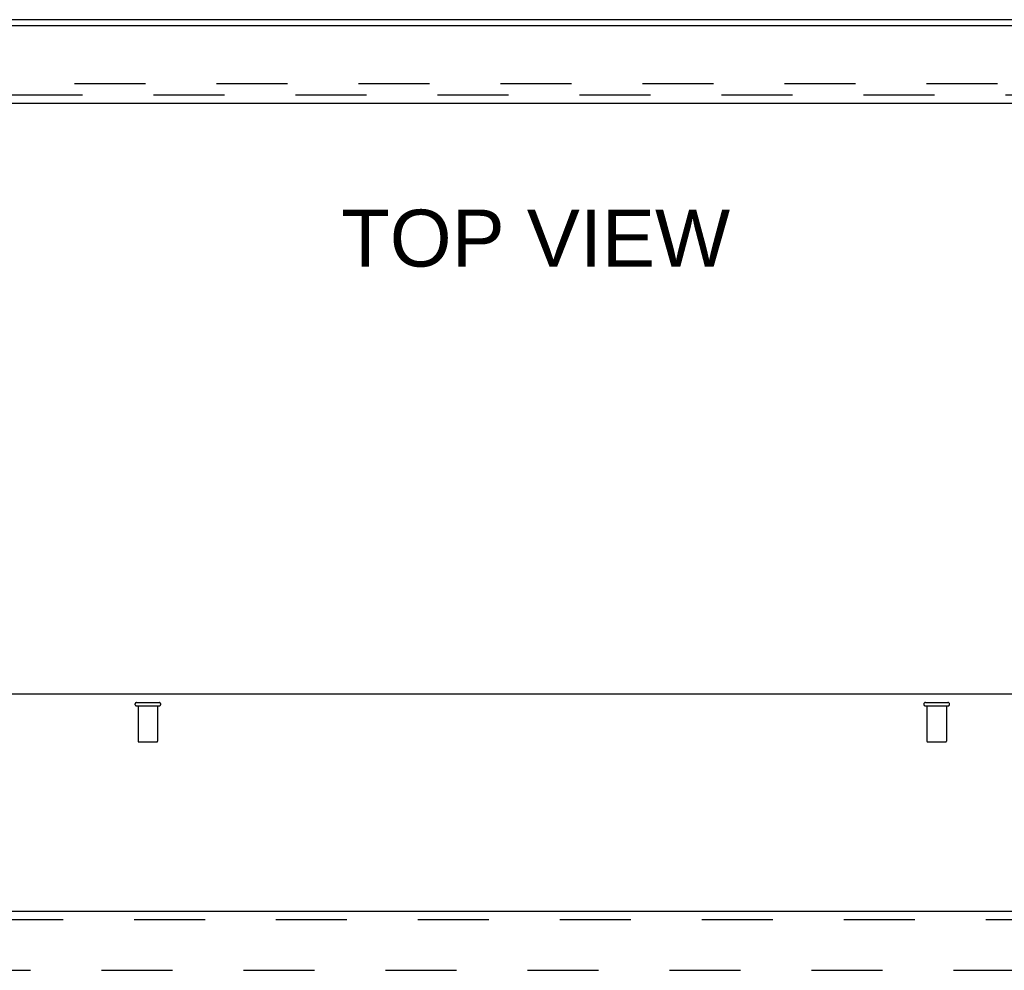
# Model space of a CAD drawing. Header units: inches. Extents: x 0 to 164, y 0 to 106.
# Tile 10 of 17: x 59 to 72, y 70 to 82. Entities that reach past the tile are written whole.
import ezdxf

# ---------------------------------------------------------------- set-up
doc = ezdxf.new("R2010")
doc.units = ezdxf.units.IN
doc.header["$LTSCALE"] = 8.999375
doc.header["$MEASUREMENT"] = 0
doc.linetypes.add('HIDDEN', pattern=[0.2, 0.1, -0.1])
doc.layers.get('0').update_dxf_attribs({"linetype": 'CONTINUOUS'})
for name, color, linetype in [('DEFAULT_2', 8, 'HIDDEN'), ('DIMENSIONS', 7, 'CONTINUOUS'), ('DOOR_ASSEMBLY', 7, 'CONTINUOUS')]:
    doc.layers.add(name, color=color, linetype=linetype)
doc.styles.get("Standard").update_dxf_attribs({"font": 'arial.ttf'})

msp = doc.modelspace()

# ---------------------------------------------------------------- linework, layer by layer
at = {"color": 3, "linetype": 'Continuous'}
for p, q in [((79.79, 82.118), (51.644, 82.118)), ((79.79, 73.563), (51.644, 73.563))]:
    msp.add_line(p, q, dxfattribs=at)
at = {"layer": 'DEFAULT_2', "color": 8, "linetype": 'HIDDEN'}
for p, q in [((76.886, 81.305), (54.549, 81.305)), ((60.575, 73.459), (60.859, 73.459)), ((60.575, 73.416), (60.859, 73.416)), ((60.593, 73.416), (60.593, 72.969)), ((60.841, 73.416), (60.841, 72.969)), ((70.575, 73.459), (70.859, 73.459)), ((70.575, 73.416), (70.859, 73.416)), ((70.593, 73.416), (70.593, 72.969)), ((70.841, 73.416), (70.841, 72.969)), ((60.603, 72.959), (60.831, 72.959)), ((70.603, 72.959), (70.831, 72.959)), ((54.731, 70.063), (76.703, 70.063))]:
    msp.add_line(p, q, dxfattribs=at)
for centre, radius, start, end in [((60.575, 73.437), 0.0215, 90, 270), ((60.859, 73.437), 0.0215, 270, 90), ((70.575, 73.437), 0.0215, 90, 270), ((70.859, 73.437), 0.0215, 270, 90), ((60.603, 72.969), 0.01, 180, 270), ((60.831, 72.969), 0.01, 270, 360), ((70.603, 72.969), 0.01, 180, 270), ((70.831, 72.969), 0.01, 270, 360)]:
    msp.add_arc(centre, radius, start, end, dxfattribs=at)
at = {"layer": 'DOOR_ASSEMBLY', "color": 3, "linetype": 'Continuous'}
for p, q in [((77.51, 82.039), (53.592, 82.039)), ((53.589, 81.06), (77.283, 81.06)), ((53.342, 70.813), (77.53, 70.813))]:
    msp.add_line(p, q, dxfattribs=at)
at = {"layer": 'DOOR_ASSEMBLY', "color": 8, "linetype": 'HIDDEN'}
for p, q in [((53.589, 81.164), (77.283, 81.164)), ((53.342, 70.709), (77.53, 70.709))]:
    msp.add_line(p, q, dxfattribs=at)

# ---------------------------------------------------------------- texts
at = {"layer": 'DIMENSIONS', "color": 2, "linetype": 'Continuous', "insert": (65.633, 79.709), "char_height": 0.7219, "width": 4.91895, "attachment_point": 2, "line_spacing_factor": 0.9}
msp.add_mtext('TOP VIEW', dxfattribs=at)

doc.saveas('drawing.dxf')
